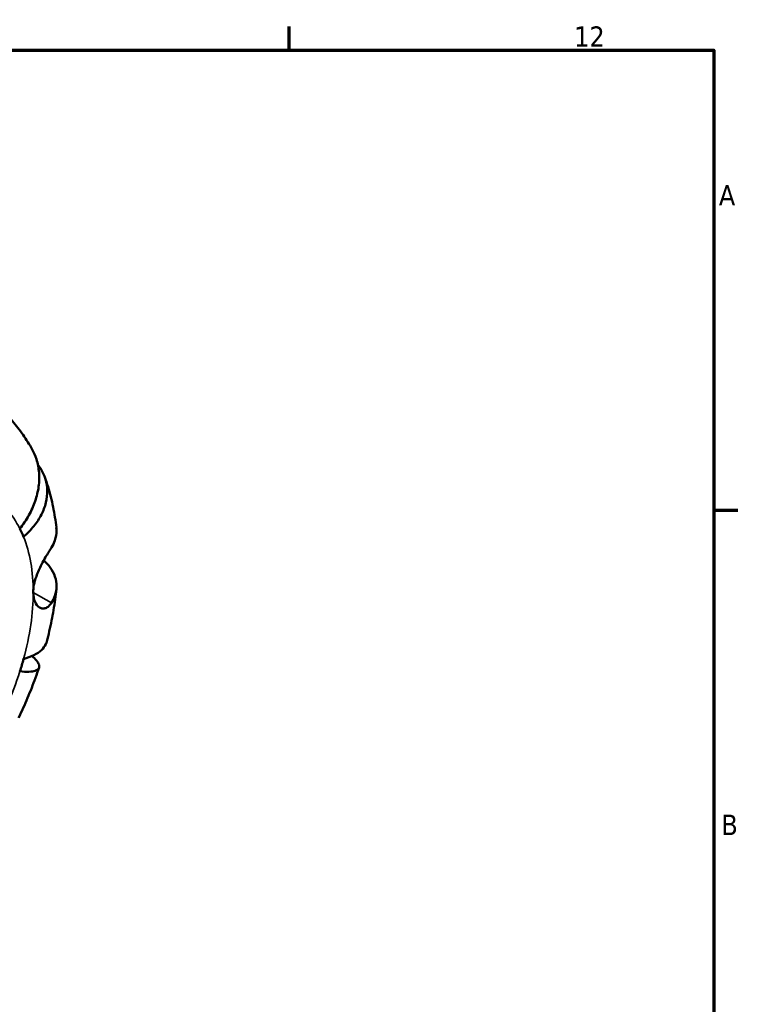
# Model space of a CAD drawing. Header units: millimetres. Extents: x 0 to 903, y 0 to 963.
# Tile 9 of 10: x 739 to 824, y 461 to 578. Entities that reach past the tile are written whole.
import ezdxf

# ---------------------------------------------------------------- set-up
doc = ezdxf.new("R2010")
doc.units = ezdxf.units.MM
for name, color, linetype, lineweight in [('Border (ANSI)', 7, 'Continuous', 70), ('Visible (ANSI)', 7, 'Continuous', 50), ('Visible Narrow (ANSI)', 7, 'Continuous', 35)]:
    doc.layers.add(name, color=color, linetype=linetype, lineweight=lineweight)
doc.styles.add('Note Text (ANSI)', font='tahoma.ttf')

# ---------------------------------------------------------------- blocks, each defined once
blk = doc.blocks.new('Borders Default Border')
at = {"layer": 'Border (ANSI)'}
for p, q in [((770.92, 574), (770.92, 576.8)), ((821, 519.75), (823.8, 519.75))]:
    blk.add_line(p, q, dxfattribs=at)
at = {"layer": 'Border (ANSI)', "flags": 128}
blk.add_lwpolyline([(20, 20), (20, 574), (821, 574), (821, 20), (20, 20)], dxfattribs=at)
at = {"layer": 'Border (ANSI)', "color": 5, "true_color": 0x0000ff, "char_height": 2.4, "attachment_point": 7, "style": 'Note Text (ANSI)'}
for s, insert in [('12', (804.52, 574.4)), ('A', (821.58, 555.68)), ('B', (821.87, 481.43))]:
    blk.add_mtext(s, dxfattribs=dict(at, insert=insert))

msp = doc.modelspace()

# ---------------------------------------------------------------- linework, layer by layer
at = {"layer": 'Visible (ANSI)'}
for start_param, end_param in [(5.858481, 5.922492), (5.073083, 5.137094)]:
    msp.add_ellipse((723.08, 499.85), major_axis=(12.5, 21.65), ratio=0.57735, start_param=start_param, end_param=end_param, dxfattribs=at)
for points, knots in [([(740.63, 526.92), (740.3, 527.5), (739.95, 528.07), (739.18, 529.19), (738.76, 529.73), (737.86, 530.77), (737.38, 531.27), (736.37, 532.22), (735.83, 532.67), (734.7, 533.5), (734.12, 533.89), (733.51, 534.24)], [5.1658421, 5.1658421, 5.1658421, 5.1658421, 5.2322311, 5.2322311, 5.2986201, 5.2986201, 5.3650091, 5.3650091, 5.4313981, 5.4313981, 5.4977871, 5.4977871, 5.4977871, 5.4977871]), ([(739.18, 517.56), (739.56, 518.03), (739.93, 518.58), (740.56, 519.7), (740.81, 520.29), (741.17, 521.36), (741.32, 521.95), (741.47, 523.11), (741.48, 523.69), (741.4, 524.72), (741.3, 525.26), (741, 526.18), (740.82, 526.57), (740.63, 526.92)], [4.459382, 4.459382, 4.459382, 4.459382, 4.64574, 4.64574, 4.832098, 4.832098, 5.017749, 5.017749, 5.2034, 5.2034, 5.388581, 5.388581, 5.53476, 5.53476, 5.53476, 5.53476]), ([(741.31, 525.1), (741.42, 524.96), (741.51, 524.82), (741.84, 524.31), (742.05, 523.88), (742.33, 522.97), (742.4, 522.5), (742.42, 521.62), (742.37, 521.13), (742.13, 520.15), (741.94, 519.66), (741.49, 518.78), (741.19, 518.31), (740.46, 517.41), (740.04, 516.97), (739.62, 516.6)], [0.302448, 0.302448, 0.302448, 0.302448, 0.369803, 0.369803, 0.554984, 0.554984, 0.740165, 0.740165, 0.925816, 0.925816, 1.111467, 1.111467, 1.297825, 1.297825, 1.484183, 1.484183, 1.484183, 1.484183]), ([(743.49, 517.7), (743.44, 518.11), (743.38, 518.51), (743.26, 519.31), (743.19, 519.71), (743.02, 520.51), (742.93, 520.91), (742.73, 521.7), (742.62, 522.1), (742.38, 522.88), (742.25, 523.27), (742.11, 523.66)], [4.8356026, 4.8356026, 4.8356026, 4.8356026, 4.8776199, 4.8776199, 4.9196372, 4.9196372, 4.9616546, 4.9616546, 5.0036719, 5.0036719, 5.0456892, 5.0456892, 5.0456892, 5.0456892]), ([(742.91, 515.34), (743.07, 515.61), (743.21, 515.89), (743.44, 516.56), (743.51, 516.95), (743.51, 517.44), (743.5, 517.57), (743.48, 517.7)], [4.9026438, 4.9026438, 4.9026438, 4.9026438, 5.0422451, 5.0422451, 5.2285491, 5.2285491, 5.2947504, 5.2947504, 5.2947504, 5.2947504]), ([(740.76, 510.05), (740.76, 510.33), (740.79, 510.62), (740.91, 511.25), (741.01, 511.59), (741.3, 512.42), (741.52, 512.89), (741.9, 513.64), (742.06, 513.93), (742.33, 514.4), (742.44, 514.59), (742.66, 514.95), (742.76, 515.12), (742.87, 515.3), (742.89, 515.32), (742.91, 515.34)], [-2.7780414, -2.7780414, -2.7780414, -2.7780414, -2.6767215, -2.6767215, -2.5655813, -2.5655813, -2.4096011, -2.4096011, -2.3051939, -2.3051939, -2.2261755, -2.2261755, -2.1445049, -2.1445049, -2.1308178, -2.1308178, -2.1308178, -2.1308178]), ([(742.01, 513.83), (742.3, 513.55), (742.56, 513.27), (742.99, 512.66), (743.19, 512.29), (743.45, 511.52), (743.51, 511.14), (743.51, 510.42), (743.44, 510.03), (743.21, 509.36), (743.07, 509.08), (742.91, 508.81)], [0.214385, 0.214385, 0.214385, 0.214385, 0.3692652, 0.3692652, 0.5545201, 0.5545201, 0.7397751, 0.7397751, 0.9260791, 0.9260791, 1.0656804, 1.0656804, 1.0656804, 1.0656804]), ([(742.91, 508.81), (742.85, 508.72), (742.79, 508.64), (742.63, 508.46), (742.53, 508.36), (742.3, 508.21), (742.17, 508.17), (741.86, 508.12), (741.67, 508.17), (741.28, 508.41), (741.1, 508.63), (740.83, 509.24), (740.76, 509.62), (740.76, 510.05)], [-0.6400853, -0.6400853, -0.6400853, -0.6400853, -0.5922218, -0.5922218, -0.5159504, -0.5159504, -0.4323561, -0.4323561, -0.3086303, -0.3086303, -0.1584496, -0.1584496, 0, 0, 0, 0]), ([(742.35, 504.25), (742.46, 504.66), (742.56, 505.07), (742.75, 505.89), (742.84, 506.31), (743.01, 507.13), (743.08, 507.55), (743.22, 508.37), (743.28, 508.79), (743.4, 509.62), (743.45, 510.03), (743.49, 510.44)], [4.3730551, 4.3730551, 4.3730551, 4.3730551, 4.4155903, 4.4155903, 4.4581255, 4.4581255, 4.5006608, 4.5006608, 4.543196, 4.543196, 4.5857312, 4.5857312, 4.5857312, 4.5857312]), ([(739.62, 502.19), (740.04, 502.31), (740.46, 502.47), (741.19, 502.83), (741.49, 503.03), (741.94, 503.45), (742.13, 503.69), (742.29, 504.05), (742.33, 504.15), (742.35, 504.25)], [4.4593823, 4.4593823, 4.4593823, 4.4593823, 4.6457401, 4.6457401, 4.832098, 4.832098, 5.0177489, 5.0177489, 5.0870039, 5.0870039, 5.0870039, 5.0870039]), ([(740.62, 502.55), (740.82, 502.37), (740.99, 502.19), (741.3, 501.82), (741.4, 501.64), (741.48, 501.34), (741.47, 501.19), (741.32, 500.96), (741.17, 500.87), (740.81, 500.75), (740.56, 500.7), (739.93, 500.68), (739.56, 500.7), (739.18, 500.74)], [0.405987, 0.405987, 0.405987, 0.405987, 0.554984, 0.554984, 0.740165, 0.740165, 0.925816, 0.925816, 1.111467, 1.111467, 1.297825, 1.297825, 1.484183, 1.484183, 1.484183, 1.484183]), ([(739.04, 495.25), (739.22, 495.64), (739.4, 496.03), (739.76, 496.81), (739.93, 497.2), (740.26, 497.99), (740.42, 498.38), (740.73, 499.18), (740.88, 499.57), (741.17, 500.37), (741.31, 500.77), (741.44, 501.18)], [4.0572024, 4.0572024, 4.0572024, 4.0572024, 4.0991211, 4.0991211, 4.1410398, 4.1410398, 4.1829585, 4.1829585, 4.2248772, 4.2248772, 4.266796, 4.266796, 4.266796, 4.266796])]:
    msp.add_open_spline(points, degree=3, knots=knots, dxfattribs=at)
at = {"layer": 'Visible Narrow (ANSI)'}
msp.add_line((742.91, 508.81), (740.76, 510.05), dxfattribs=at)
for start_param, end_param in [(5.922492, 6.283185), (5.497787, 5.858481), (5.137094, 5.497787), (4.712389, 5.073083)]:
    msp.add_ellipse((723.08, 499.85), major_axis=(12.5, 21.65), ratio=0.57735, start_param=start_param, end_param=end_param, dxfattribs=at)

# ---------------------------------------------------------------- block references
msp.add_blockref('Borders Default Border', (0, 0))

doc.saveas('drawing.dxf')
